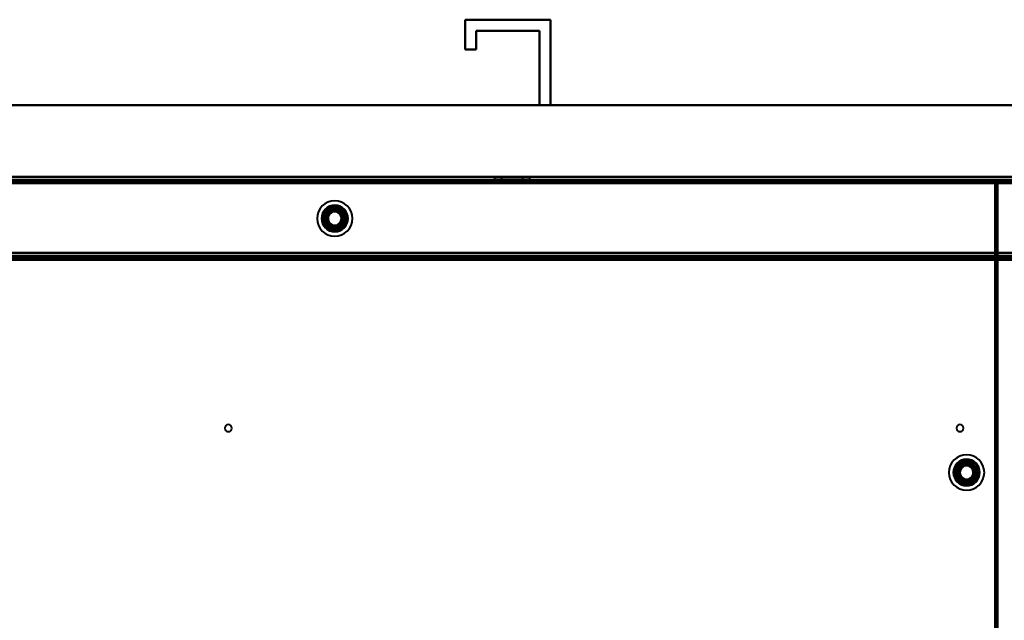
# Model space of a CAD drawing. Header units: millimetres. Extents: x -1087 to 1688, y -120 to 1010.
# Tile 71 of 86: x -220 to 224, y 740 to 1010. Entities that reach past the tile are written whole.
import ezdxf

# ---------------------------------------------------------------- set-up
doc = ezdxf.new("R2010")
doc.units = ezdxf.units.MM
doc.layers.add('A-GENM', color=13, linetype='Continuous', lineweight=40)
doc.layers.add('G-IMPT', color=8, linetype='Continuous', lineweight=40)

# ---------------------------------------------------------------- blocks, each defined once
blk = doc.blocks.new('Nexa Toit - 700-751584-Arrière')
at = {"layer": 'A-GENM'}
for p, q in [((-19.25, 997), (-19.25, 1010.5)), ((-19.25, 1010.5), (19.25, 1010.5)), ((19.25, 1010.5), (-19.25, 1010.5)), ((-19.25, 1010.5), (-19.25, 997)), ((19.25, 1010.5), (19.25, 972)), ((19.25, 972), (19.25, 1010.5)), ((14.25, 1005.5), (-14.25, 1005.5)), ((-14.25, 1005.5), (-14.25, 997)), ((-14.25, 997), (-14.25, 1005.5)), ((-14.25, 1005.5), (14.25, 1005.5)), ((14.25, 972), (14.25, 1005.5)), ((14.25, 1005.5), (14.25, 972)), ((-14.25, 997), (-19.25, 997)), ((-19.25, 997), (-14.25, 997)), ((-655, 972), (655, 972)), ((655, 972), (-655, 972)), ((19.25, 972), (14.25, 972)), ((14.25, 972), (19.25, 972)), ((-655, 938), (655, 938)), ((655, 938), (-655, 938))]:
    blk.add_line(p, q, dxfattribs=at)
blk = doc.blocks.new('Maintenance r21 - Maintenance r21-751643-Arrière')
at = {"layer": 'A-GENM'}
for p, q in [((-535, 939.65), (535, 939.65)), ((535, 939.65), (-535, 939.65))]:
    blk.add_line(p, q, dxfattribs=at)
blk = doc.blocks.new('NEXA 700 CALQUES_dwg-751640-Arrière')
at = {"layer": 'G-IMPT'}
for p, q in [((536.37, 938.37), (-532.43, 938.37)), ((219.87, 937.87), (-531.93, 937.87)), ((-5.98, 939.47), (-5.98, 938.37)), ((5.01, 939.47), (-5.98, 939.47)), ((-5.98, 939.47), (5.01, 939.47)), ((5.01, 938.37), (-5.98, 938.37)), ((-5.98, 938.37), (5.01, 938.37)), ((-4.03, 938.37), (-4.03, 937.87)), ((1.97, 938.37), (-4.03, 938.37)), ((-4.03, 937.87), (1.97, 937.87)), ((-3.98, 938.37), (-3.98, 937.87)), ((-3.98, 938.37), (4.25, 938.37)), ((4.25, 937.87), (-3.98, 937.87)), ((-2.88, 939.47), (-2.88, 937.87)), ((3.83, 939.47), (-2.88, 939.47)), ((-2.88, 939.47), (3.83, 939.47)), ((6.82, 937.87), (-2.88, 937.87)), ((6.82, 937.87), (-2.88, 937.87)), ((-2.88, 937.87), (3.83, 937.87)), ((9.92, 939.47), (-1.08, 939.47)), ((-1.08, 939.47), (9.92, 939.47)), ((9.92, 938.37), (-1.08, 938.37)), ((-1.08, 938.37), (9.92, 938.37)), ((-0.31, 938.37), (7.92, 938.37)), ((7.92, 937.87), (-0.31, 937.87)), ((6.82, 939.47), (0.11, 939.47)), ((0.11, 939.47), (6.82, 939.47)), ((0.11, 937.87), (6.82, 937.87)), ((7.97, 938.37), (1.97, 938.37)), ((7.97, 938.37), (1.97, 938.37)), ((1.97, 937.87), (7.97, 937.87)), ((3.83, 937.87), (6.82, 937.87)), ((7.92, 937.87), (4.25, 937.87)), ((6.82, 937.87), (6.82, 939.47)), ((7.92, 937.87), (7.92, 938.37)), ((7.97, 937.87), (7.97, 938.37)), ((9.92, 938.37), (9.92, 939.47)), ((219.87, 937.87), (219.87, 937.27)), ((219.87, 937.27), (219.87, 937.87)), ((220.47, 937.27), (219.87, 937.27)), ((219.87, 937.27), (220.47, 937.27)), ((220.37, 937.77), (220.37, 938.37)), ((220.37, 938.37), (220.37, 937.77)), ((220.97, 937.77), (220.37, 937.77)), ((220.37, 937.77), (220.97, 937.77)), ((220.47, 129.47), (220.47, 937.27)), ((-531.93, 903.37), (535.87, 903.37)), ((535.47, 902.37), (-531.53, 902.37)), ((501.37, 903.37), (-497.43, 903.37)), ((-4.03, 903.87), (-4.03, 903.37)), ((1.97, 903.87), (-4.03, 903.87)), ((-4.03, 903.87), (1.97, 903.87)), ((-4.03, 903.37), (1.97, 903.37)), ((-4.03, 903.37), (1.97, 903.37)), ((7.97, 903.37), (-4.03, 903.37)), ((7.97, 903.37), (-4.03, 903.37)), ((-2.48, 903.87), (-2.48, 903.37)), ((-2.48, 903.87), (3.67, 903.87)), ((6.42, 903.87), (-2.48, 903.87)), ((6.42, 903.87), (-2.48, 903.87)), ((0.27, 903.37), (-2.48, 903.37)), ((3.67, 903.37), (-2.48, 903.37)), ((-2.48, 903.37), (6.42, 903.37)), ((-2.48, 903.37), (6.42, 903.37)), ((-0.58, 903.87), (-0.58, 903.37)), ((2.95, 903.87), (-0.58, 903.87)), ((-0.58, 903.87), (4.52, 903.87)), ((-0.58, 903.87), (4.52, 903.87)), ((-0.58, 903.37), (2.95, 903.37)), ((-0.58, 903.37), (0.99, 903.37)), ((4.52, 903.37), (-0.58, 903.37)), ((4.52, 903.37), (-0.58, 903.37)), ((-0.13, 903.37), (-0.13, 902.87)), ((-0.13, 903.37), (4.07, 903.37)), ((-0.13, 903.37), (4.07, 903.37)), ((1.97, 903.37), (-0.13, 903.37)), ((-0.13, 902.87), (1.97, 902.87)), ((1.97, 902.87), (-0.13, 902.87)), ((0.27, 903.87), (6.42, 903.87)), ((6.42, 903.37), (0.27, 903.37)), ((0.37, 902.87), (0.37, 902.37)), ((0.37, 902.87), (3.57, 902.87)), ((0.37, 902.87), (3.57, 902.87)), ((1.97, 902.87), (0.37, 902.87)), ((1.97, 902.87), (0.37, 902.87)), ((0.37, 902.37), (1.97, 902.37)), ((0.37, 902.37), (1.97, 902.37)), ((3.57, 902.37), (0.37, 902.37)), ((3.57, 902.37), (0.37, 902.37)), ((4.52, 903.87), (0.99, 903.87)), ((0.99, 903.37), (4.52, 903.37)), ((7.97, 903.87), (1.97, 903.87)), ((1.97, 903.87), (7.97, 903.87)), ((4.07, 903.37), (1.97, 903.37)), ((4.07, 903.37), (1.97, 903.37)), ((1.97, 903.37), (7.97, 903.37)), ((1.97, 902.87), (4.07, 902.87)), ((4.07, 902.87), (1.97, 902.87)), ((3.57, 902.87), (1.97, 902.87)), ((1.97, 902.37), (3.57, 902.37)), ((4.52, 903.87), (2.95, 903.87)), ((3.57, 902.37), (3.57, 902.87)), ((3.67, 903.87), (6.42, 903.87)), ((4.07, 902.87), (4.07, 903.37)), ((4.52, 903.37), (4.52, 903.87)), ((6.42, 903.37), (6.42, 903.87)), ((7.97, 903.37), (7.97, 903.87)), ((204.72, 903.37), (204.72, 902.17)), ((204.72, 903.37), (211.09, 903.37)), ((211.09, 903.37), (204.72, 903.37)), ((205.72, 903.17), (204.72, 902.17)), ((204.72, 902.17), (211.09, 902.17)), ((211.09, 902.17), (204.72, 902.17)), ((205.72, 903.87), (205.72, 903.17)), ((205.72, 903.87), (212.22, 903.87)), ((205.72, 903.87), (212.22, 903.87)), ((210.59, 903.87), (205.72, 903.87)), ((205.72, 903.17), (210.59, 903.17)), ((210.59, 903.17), (205.72, 903.17)), ((206.84, 903.37), (213.22, 903.37)), ((213.22, 903.37), (206.84, 903.37)), ((206.84, 902.17), (213.22, 902.17)), ((213.22, 902.17), (206.84, 902.17)), ((212.22, 903.87), (207.34, 903.87)), ((207.34, 903.17), (212.22, 903.17)), ((212.22, 903.17), (207.34, 903.17)), ((212.22, 903.87), (210.59, 903.87)), ((212.22, 903.17), (212.22, 903.87)), ((213.22, 902.17), (212.22, 903.17)), ((213.22, 902.17), (213.22, 903.37))]:
    blk.add_line(p, q, dxfattribs=at)
at = {"layer": 'G-IMPT', "flags": 128}
for points in [[(-532.43, 938.37), (-344.23, 938.37), (-156.03, 938.37), (32.17, 938.37), (220.37, 938.37)], [(220.37, 938.37), (32.17, 938.37), (-156.03, 938.37), (-344.23, 938.37), (-532.43, 938.37)], [(-532.43, 938.37), (-344.23, 938.37), (-156.03, 938.37), (32.17, 938.37), (220.37, 938.37)], [(220.37, 938.37), (32.17, 938.37), (-156.03, 938.37), (-344.23, 938.37), (-532.43, 938.37)], [(536.37, 938.37), (269.17, 938.37), (1.97, 938.37), (-265.23, 938.37), (-532.43, 938.37)], [(-532.43, 938.37), (-265.23, 938.37), (1.97, 938.37), (269.17, 938.37), (536.37, 938.37)], [(-532.43, 938.37), (-265.23, 938.37), (1.97, 938.37), (269.17, 938.37), (536.37, 938.37)], [(536.37, 938.37), (269.17, 938.37), (1.97, 938.37), (-265.23, 938.37), (-532.43, 938.37)], [(-532.43, 937.87), (-344.23, 937.87), (-156.03, 937.87), (32.17, 937.87), (220.37, 937.87)], [(-532.43, 937.87), (-265.23, 937.87), (1.97, 937.87), (269.17, 937.87), (536.37, 937.87)], [(536.37, 937.87), (269.17, 937.87), (1.97, 937.87), (-265.23, 937.87), (-532.43, 937.87)], [(220.37, 937.77), (32.17, 937.77), (-156.03, 937.77), (-344.23, 937.77), (-532.43, 937.77)], [(220.37, 937.77), (32.17, 937.77), (-156.03, 937.77), (-344.23, 937.77), (-532.43, 937.77)], [(-532.43, 937.77), (-344.23, 937.77), (-156.03, 937.77), (32.17, 937.77), (220.37, 937.77)], [(536.37, 937.77), (269.17, 937.77), (1.97, 937.77), (-265.23, 937.77), (-532.43, 937.77)], [(-532.43, 937.77), (-265.23, 937.77), (1.97, 937.77), (269.17, 937.77), (536.37, 937.77)], [(-532.43, 937.77), (-265.23, 937.77), (1.97, 937.77), (269.17, 937.77), (536.37, 937.77)], [(536.37, 937.77), (269.17, 937.77), (1.97, 937.77), (-265.23, 937.77), (-532.43, 937.77)], [(536.37, 937.77), (269.17, 937.77), (1.97, 937.77), (-265.23, 937.77), (-532.43, 937.77)], [(-532.43, 937.77), (-265.23, 937.77), (1.97, 937.77), (269.17, 937.77), (536.37, 937.77)], [(535.97, 937.87), (268.97, 937.87), (1.97, 937.87), (-265.03, 937.87), (-532.03, 937.87)], [(-532.03, 937.87), (-265.03, 937.87), (1.97, 937.87), (268.97, 937.87), (535.97, 937.87)], [(-532.03, 937.87), (-265.03, 937.87), (1.97, 937.87), (268.97, 937.87), (535.97, 937.87)], [(535.97, 937.87), (268.97, 937.87), (1.97, 937.87), (-265.03, 937.87), (-532.03, 937.87)], [(219.87, 937.87), (31.92, 937.87), (-156.03, 937.87), (-343.98, 937.87), (-531.93, 937.87)], [(219.87, 937.87), (31.92, 937.87), (-156.03, 937.87), (-343.98, 937.87), (-531.93, 937.87)], [(-531.93, 937.87), (-343.98, 937.87), (-156.03, 937.87), (31.92, 937.87), (219.87, 937.87)], [(-531.93, 937.87), (-343.98, 937.87), (-156.03, 937.87), (31.92, 937.87), (219.87, 937.87)], [(-531.93, 937.87), (-343.98, 937.87), (-156.03, 937.87), (31.92, 937.87), (219.87, 937.87)], [(219.87, 937.87), (31.92, 937.87), (-156.03, 937.87), (-343.98, 937.87), (-531.93, 937.87)], [(219.87, 937.37), (31.92, 937.37), (-156.03, 937.37), (-343.98, 937.37), (-531.93, 937.37)], [(-531.93, 937.37), (-343.98, 937.37), (-156.03, 937.37), (31.92, 937.37), (219.87, 937.37)], [(219.87, 937.37), (31.92, 937.37), (-156.03, 937.37), (-343.98, 937.37), (-531.93, 937.37)], [(-531.93, 937.27), (-343.98, 937.27), (-156.03, 937.27), (31.92, 937.27), (219.87, 937.27)], [(-531.93, 937.27), (-343.98, 937.27), (-156.03, 937.27), (31.92, 937.27), (219.87, 937.27)], [(219.87, 937.27), (31.92, 937.27), (-156.03, 937.27), (-343.98, 937.27), (-531.93, 937.27)], [(219.87, 937.87), (219.87, 937.75), (219.87, 937.62), (219.87, 937.5), (219.87, 937.37)], [(219.87, 937.37), (219.87, 937.5), (219.87, 937.62), (219.87, 937.75), (219.87, 937.87)], [(219.87, 937.87), (219.99, 937.87), (220.12, 937.87), (220.24, 937.87), (220.37, 937.87)], [(220.37, 937.87), (220.24, 937.87), (220.12, 937.87), (219.99, 937.87), (219.87, 937.87)], [(219.87, 937.32), (219.87, 937.33), (219.87, 937.35), (219.87, 937.36), (219.87, 937.37)], [(219.87, 937.27), (219.87, 937.28), (219.87, 937.3), (219.87, 937.31), (219.87, 937.32)], [(219.92, 937.27), (219.91, 937.27), (219.89, 937.27), (219.88, 937.27), (219.87, 937.27)], [(219.87, 937.27), (219.87, 735.32), (219.87, 533.37), (219.87, 331.42), (219.87, 129.47)], [(219.87, 937.27), (219.87, 735.32), (219.87, 533.37), (219.87, 331.42), (219.87, 129.47)], [(219.87, 129.47), (219.87, 331.42), (219.87, 533.37), (219.87, 735.32), (219.87, 937.27)], [(219.97, 937.27), (219.96, 937.27), (219.94, 937.27), (219.93, 937.27), (219.92, 937.27)], [(219.97, 129.47), (219.97, 331.42), (219.97, 533.37), (219.97, 735.32), (219.97, 937.27)], [(219.97, 937.27), (219.97, 735.32), (219.97, 533.37), (219.97, 331.42), (219.97, 129.47)], [(219.97, 129.47), (219.97, 331.42), (219.97, 533.37), (219.97, 735.32), (219.97, 937.27)], [(219.97, 937.27), (220.09, 937.27), (220.22, 937.27), (220.34, 937.27), (220.47, 937.27)], [(220.47, 937.27), (220.34, 937.27), (220.22, 937.27), (220.09, 937.27), (219.97, 937.27)], [(220.37, 938.37), (220.37, 938.25), (220.37, 938.12), (220.37, 938), (220.37, 937.87)], [(220.37, 937.87), (220.37, 938), (220.37, 938.12), (220.37, 938.25), (220.37, 938.37)], [(220.37, 937.87), (220.37, 937.86), (220.37, 937.85), (220.37, 937.83), (220.37, 937.82)], [(220.37, 937.82), (220.37, 937.81), (220.37, 937.8), (220.37, 937.78), (220.37, 937.77)], [(220.37, 937.77), (220.38, 937.77), (220.39, 937.77), (220.41, 937.77), (220.42, 937.77)], [(220.37, 128.97), (220.37, 331.17), (220.37, 533.37), (220.37, 735.57), (220.37, 937.77)], [(220.37, 128.97), (220.37, 331.17), (220.37, 533.37), (220.37, 735.57), (220.37, 937.77)], [(220.37, 937.77), (220.37, 735.57), (220.37, 533.37), (220.37, 331.17), (220.37, 128.97)], [(220.42, 937.77), (220.43, 937.77), (220.44, 937.77), (220.46, 937.77), (220.47, 937.77)], [(220.47, 937.77), (220.47, 937.65), (220.47, 937.52), (220.47, 937.4), (220.47, 937.27)], [(220.97, 937.77), (220.84, 937.77), (220.72, 937.77), (220.59, 937.77), (220.47, 937.77)], [(220.47, 937.27), (220.47, 937.4), (220.47, 937.52), (220.47, 937.65), (220.47, 937.77)], [(220.47, 937.77), (220.47, 735.57), (220.47, 533.37), (220.47, 331.17), (220.47, 128.97)], [(220.47, 937.77), (220.59, 937.77), (220.72, 937.77), (220.84, 937.77), (220.97, 937.77)], [(220.47, 937.27), (220.47, 735.32), (220.47, 533.37), (220.47, 331.42), (220.47, 129.47)], [(220.47, 129.47), (220.47, 331.42), (220.47, 533.37), (220.47, 735.32), (220.47, 937.27)], [(220.47, 937.27), (220.47, 735.32), (220.47, 533.37), (220.47, 331.42), (220.47, 129.47)], [(220.47, 937.27), (220.47, 735.32), (220.47, 533.37), (220.47, 331.42), (220.47, 129.47)], [(220.47, 129.47), (220.47, 331.42), (220.47, 533.37), (220.47, 735.32), (220.47, 937.27)], [(220.47, 129.47), (220.47, 331.42), (220.47, 533.37), (220.47, 735.32), (220.47, 937.27)], [(220.97, 128.97), (220.97, 331.17), (220.97, 533.37), (220.97, 735.57), (220.97, 937.77)], [(220.97, 128.97), (220.97, 331.17), (220.97, 533.37), (220.97, 735.57), (220.97, 937.77)], [(220.97, 937.77), (220.97, 735.57), (220.97, 533.37), (220.97, 331.17), (220.97, 128.97)], [(220.97, 937.77), (220.97, 735.57), (220.97, 533.37), (220.97, 331.17), (220.97, 128.97)], [(-531.93, 936.87), (-264.98, 936.87), (1.97, 936.87), (268.92, 936.87), (535.87, 936.87)], [(-531.93, 936.87), (-264.98, 936.87), (1.97, 936.87), (268.92, 936.87), (535.87, 936.87)], [(535.87, 936.87), (268.92, 936.87), (1.97, 936.87), (-264.98, 936.87), (-531.93, 936.87)], [(535.87, 936.87), (268.92, 936.87), (1.97, 936.87), (-264.98, 936.87), (-531.93, 936.87)], [(535.87, 936.87), (268.92, 936.87), (1.97, 936.87), (-264.98, 936.87), (-531.93, 936.87)], [(535.87, 936.87), (268.92, 936.87), (1.97, 936.87), (-264.98, 936.87), (-531.93, 936.87)], [(-531.93, 936.87), (-264.98, 936.87), (1.97, 936.87), (268.92, 936.87), (535.87, 936.87)], [(-531.93, 936.87), (-264.98, 936.87), (1.97, 936.87), (268.92, 936.87), (535.87, 936.87)], [(-80.05, 924.37), (-80.56, 923.5), (-81.06, 922.62), (-81.57, 921.75), (-82.07, 920.87)], [(-82.07, 920.87), (-81.57, 921.75), (-81.06, 922.62), (-80.56, 923.5), (-80.05, 924.37)], [(-82.07, 920.87), (-81.57, 921.75), (-81.06, 922.62), (-80.56, 923.5), (-80.05, 924.37)], [(-80.05, 924.37), (-80.56, 923.5), (-81.06, 922.62), (-81.57, 921.75), (-82.07, 920.87)], [(-76.01, 924.37), (-77.02, 924.37), (-78.03, 924.37), (-79.04, 924.37), (-80.05, 924.37)], [(-80.05, 924.37), (-79.04, 924.37), (-78.03, 924.37), (-77.02, 924.37), (-76.01, 924.37)], [(-80.05, 924.37), (-79.04, 924.37), (-78.03, 924.37), (-77.02, 924.37), (-76.01, 924.37)], [(-76.01, 924.37), (-77.02, 924.37), (-78.03, 924.37), (-79.04, 924.37), (-80.05, 924.37)], [(-73.99, 920.87), (-74.49, 921.75), (-75, 922.62), (-75.5, 923.5), (-76.01, 924.37)], [(-76.01, 924.37), (-75.5, 923.5), (-75, 922.62), (-74.49, 921.75), (-73.99, 920.87)], [(-73.99, 920.87), (-74.49, 921.75), (-75, 922.62), (-75.5, 923.5), (-76.01, 924.37)], [(-76.01, 924.37), (-75.5, 923.5), (-75, 922.62), (-74.49, 921.75), (-73.99, 920.87)], [(-82.07, 920.87), (-81.57, 920), (-81.06, 919.12), (-80.56, 918.25), (-80.05, 917.37)], [(-80.05, 917.37), (-80.56, 918.25), (-81.06, 919.12), (-81.57, 920), (-82.07, 920.87)], [(-80.05, 917.37), (-80.56, 918.25), (-81.06, 919.12), (-81.57, 920), (-82.07, 920.87)], [(-82.07, 920.87), (-81.57, 920), (-81.06, 919.12), (-80.56, 918.25), (-80.05, 917.37)], [(-76.01, 917.37), (-75.5, 918.25), (-75, 919.12), (-74.49, 920), (-73.99, 920.87)], [(-73.99, 920.87), (-74.49, 920), (-75, 919.12), (-75.5, 918.25), (-76.01, 917.37)], [(-76.01, 917.37), (-75.5, 918.25), (-75, 919.12), (-74.49, 920), (-73.99, 920.87)], [(-73.99, 920.87), (-74.49, 920), (-75, 919.12), (-75.5, 918.25), (-76.01, 917.37)], [(-80.05, 917.37), (-79.04, 917.37), (-78.03, 917.37), (-77.02, 917.37), (-76.01, 917.37)], [(-76.01, 917.37), (-77.02, 917.37), (-78.03, 917.37), (-79.04, 917.37), (-80.05, 917.37)], [(-80.05, 917.37), (-79.04, 917.37), (-78.03, 917.37), (-77.02, 917.37), (-76.01, 917.37)], [(-76.01, 917.37), (-77.02, 917.37), (-78.03, 917.37), (-79.04, 917.37), (-80.05, 917.37)], [(536.37, 905.37), (269.17, 905.37), (1.97, 905.37), (-265.23, 905.37), (-532.43, 905.37)], [(-532.43, 905.37), (-265.23, 905.37), (1.97, 905.37), (269.17, 905.37), (536.37, 905.37)], [(-532.43, 905.37), (-265.23, 905.37), (1.97, 905.37), (269.17, 905.37), (536.37, 905.37)], [(536.37, 905.37), (269.17, 905.37), (1.97, 905.37), (-265.23, 905.37), (-532.43, 905.37)], [(535.87, 905.37), (268.92, 905.37), (1.97, 905.37), (-264.98, 905.37), (-531.93, 905.37)], [(-531.93, 905.37), (-264.98, 905.37), (1.97, 905.37), (268.92, 905.37), (535.87, 905.37)], [(-531.93, 905.37), (-264.98, 905.37), (1.97, 905.37), (268.92, 905.37), (535.87, 905.37)], [(535.87, 905.37), (268.92, 905.37), (1.97, 905.37), (-264.98, 905.37), (-531.93, 905.37)], [(535.87, 903.97), (268.92, 903.97), (1.97, 903.97), (-264.98, 903.97), (-531.93, 903.97)], [(-531.93, 903.97), (-264.98, 903.97), (1.97, 903.97), (268.92, 903.97), (535.87, 903.97)], [(-531.93, 903.97), (-264.98, 903.97), (1.97, 903.97), (268.92, 903.97), (535.87, 903.97)], [(535.87, 903.97), (268.92, 903.97), (1.97, 903.97), (-264.98, 903.97), (-531.93, 903.97)], [(503.97, 903.37), (252.97, 903.37), (1.97, 903.37), (-249.03, 903.37), (-500.03, 903.37)], [(-500.03, 903.37), (-249.03, 903.37), (1.97, 903.37), (252.97, 903.37), (503.97, 903.37)], [(-497.43, 903.37), (-247.73, 903.37), (1.97, 903.37), (251.67, 903.37), (501.37, 903.37)], [(501.37, 903.37), (251.67, 903.37), (1.97, 903.37), (-247.73, 903.37), (-497.43, 903.37)], [(501.37, 903.37), (251.67, 903.37), (1.97, 903.37), (-247.73, 903.37), (-497.43, 903.37)], [(-497.43, 903.37), (-247.73, 903.37), (1.97, 903.37), (251.67, 903.37), (501.37, 903.37)], [(501.37, 903.37), (251.67, 903.37), (1.97, 903.37), (-247.73, 903.37), (-497.43, 903.37)], [(-497.43, 903.37), (-247.73, 903.37), (1.97, 903.37), (251.67, 903.37), (501.37, 903.37)], [(501.37, 902.87), (251.67, 902.87), (1.97, 902.87), (-247.73, 902.87), (-497.43, 902.87)], [(501.37, 902.77), (251.67, 902.77), (1.97, 902.77), (-247.73, 902.77), (-497.43, 902.77)], [(-497.43, 902.77), (-247.73, 902.77), (1.97, 902.77), (251.67, 902.77), (501.37, 902.77)], [(-497.43, 902.77), (-247.73, 902.77), (1.97, 902.77), (251.67, 902.77), (501.37, 902.77)], [(-497.03, 902.37), (-247.53, 902.37), (1.97, 902.37), (251.47, 902.37), (500.97, 902.37)], [(500.97, 902.37), (251.47, 902.37), (1.97, 902.37), (-247.53, 902.37), (-497.03, 902.37)], [(-496.93, 902.87), (-247.48, 902.87), (1.97, 902.87), (251.42, 902.87), (500.87, 902.87)], [(500.87, 902.87), (251.42, 902.87), (1.97, 902.87), (-247.48, 902.87), (-496.93, 902.87)], [(-496.93, 902.87), (-247.48, 902.87), (1.97, 902.87), (251.42, 902.87), (500.87, 902.87)], [(500.87, 902.87), (251.42, 902.87), (1.97, 902.87), (-247.48, 902.87), (-496.93, 902.87)], [(-496.93, 902.87), (-247.48, 902.87), (1.97, 902.87), (251.42, 902.87), (500.87, 902.87)], [(500.87, 902.87), (251.42, 902.87), (1.97, 902.87), (-247.48, 902.87), (-496.93, 902.87)], [(500.87, 902.37), (251.42, 902.37), (1.97, 902.37), (-247.48, 902.37), (-496.93, 902.37)], [(-496.93, 902.37), (-247.48, 902.37), (1.97, 902.37), (251.42, 902.37), (500.87, 902.37)], [(-496.93, 902.27), (-247.48, 902.27), (1.97, 902.27), (251.42, 902.27), (500.87, 902.27)], [(500.87, 902.27), (251.42, 902.27), (1.97, 902.27), (-247.48, 902.27), (-496.93, 902.27)]]:
    blk.add_lwpolyline(points, dxfattribs=at)
at = {"layer": 'G-IMPT'}
for centre, radius, start, end in [((-78.03, 920.87), 8, 360, 180), ((-78.03, 920.87), 8, 90, 180), ((-78.03, 920.87), 8, 90, 180), ((-78.03, 920.87), 8, 0, 180), ((-78.03, 920.87), 8, 360, 180), ((-78.03, 920.87), 8, 90, 180), ((-78.03, 920.87), 8, 90, 180), ((-78.03, 920.87), 8, 360, 180), ((-78.03, 920.87), 8, 270, 90), ((-78.03, 920.87), 8, 270, 90), ((-78.03, 920.87), 8, 270, 90), ((-78.03, 920.87), 8, 270, 90), ((-78.03, 920.87), 6, 0, 180), ((-78.03, 920.87), 6, 360, 180), ((-78.03, 920.87), 6, 0, 180), ((-78.03, 920.87), 5.97, 90, 270), ((-78.03, 920.87), 5.97, 90, 270), ((-78.03, 920.87), 5.98, 90, 270), ((-78.03, 920.87), 5.47, 90, 270), ((-78.03, 920.87), 5.48, 90, 270), ((-78.03, 920.87), 4.7, 90, 270), ((-78.03, 920.87), 4.7, 90, 270), ((-78.03, 920.87), 4.5, 90, 270), ((-78.03, 920.87), 4.5, 0, 180), ((-78.03, 920.87), 4.5, 90, 180), ((-78.03, 920.87), 4.5, 90, 270), ((-78.03, 920.87), 4.5, 0, 180), ((-78.03, 920.87), 4.5, 90, 270), ((-78.03, 920.87), 4.5, 90, 180), ((-78.03, 920.87), 4.5, 90, 270), ((-78.03, 920.87), 4.25, 120, 300), ((-78.03, 920.87), 4.25, 120, 300), ((-78.03, 920.87), 4.25, 120, 300), ((-78.03, 920.87), 4.25, 120, 300), ((-78.03, 920.87), 4, 90, 270), ((-78.03, 920.87), 4, 90, 270), ((-78.03, 920.87), 4, 360, 180), ((-78.03, 920.87), 4, 104.7172, 284.7172), ((-78.03, 920.87), 4, 104.7172, 270), ((-78.03, 920.87), 4, 104.7172, 284.7172), ((-78.03, 920.87), 4, 104.7172, 284.7172), ((-78.03, 920.87), 4, 104.7172, 284.7172), ((-78.03, 920.87), 3.5, 104.7172, 284.7172), ((-78.03, 920.87), 3.5, 104.7172, 284.7172), ((-78.03, 920.87), 3.25, 0, 180), ((-78.03, 920.87), 3.05, 0, 180), ((-78.03, 920.87), 3.05, 14.7172, 194.7172), ((-78.03, 920.87), 3.05, 90, 270), ((-78.03, 920.87), 3.05, 0, 180), ((-78.03, 920.87), 3.05, 90, 270), ((-78.03, 920.87), 3.05, 14.7172, 194.7172), ((-78.03, 920.87), 3.05, 104.7172, 194.7172), ((-78.03, 920.87), 3.05, 104.7172, 284.7172), ((-78.03, 920.87), 3.05, 104.7172, 284.7172), ((-78.03, 920.87), 3.05, 104.7172, 270), ((-78.03, 920.87), 3.05, 104.7172, 284.7172), ((-78.03, 920.87), 3.05, 104.7172, 194.7172), ((-78.03, 920.87), 4.25, 300, 120), ((-78.03, 920.87), 4.25, 300, 120), ((-78.03, 920.87), 4.25, 300, 120), ((-78.03, 920.87), 4.25, 300, 120), ((-78.03, 920.87), 3.25, 300, 120), ((-78.03, 920.87), 3.25, 300, 120), ((-78.03, 920.87), 3.25, 300, 120), ((-78.03, 920.87), 4, 360, 104.7172), ((-78.03, 920.87), 4, 0, 104.7172), ((-78.03, 920.87), 4, 284.7172, 104.7172), ((-78.03, 920.87), 4, 90, 104.7172), ((-78.03, 920.87), 4, 0, 104.7172), ((-78.03, 920.87), 3.5, 284.7172, 104.7172), ((-78.03, 920.87), 3.5, 284.7172, 104.7172), ((-78.03, 920.87), 3.05, 0, 104.7172), ((-78.03, 920.87), 3.05, 284.7172, 104.7172), ((-78.03, 920.87), 3.05, 284.7172, 104.7172), ((-78.03, 920.87), 3.05, 90, 104.7172), ((-78.03, 920.87), 3.05, 284.7172, 104.7172), ((-78.03, 920.87), 3.05, 0, 104.7172), ((-78.03, 920.87), 5.97, 270, 90), ((-78.03, 920.87), 5.97, 270, 90), ((-78.03, 920.87), 5.97, 270, 90), ((-78.03, 920.87), 5.47, 270, 90), ((-78.03, 920.87), 5.48, 270, 90), ((-78.03, 920.87), 4.7, 270, 90), ((-78.03, 920.87), 4.7, 270, 90), ((-78.03, 920.87), 4.5, 270, 90), ((-78.03, 920.87), 4.5, 270, 90), ((-78.03, 920.87), 4.5, 270, 90), ((-78.03, 920.87), 4.5, 270, 90), ((-78.03, 920.87), 4.5, 270, 90), ((-78.03, 920.87), 4.5, 270, 90), ((-78.03, 920.87), 4, 270, 90), ((-78.03, 920.87), 4, 270, 90), ((-78.03, 920.87), 4, 284.7172, 90), ((-78.03, 920.87), 3.05, 270, 90), ((-78.03, 920.87), 3.05, 284.7172, 90), ((-78.03, 920.87), 3.05, 270, 90), ((-78.03, 920.87), 8, 180, 360), ((-78.03, 920.87), 8, 180, 270), ((-78.03, 920.87), 8, 180, 270), ((-78.03, 920.87), 8, 180, 0), ((-78.03, 920.87), 8, 180, 0), ((-78.03, 920.87), 8, 180, 270), ((-78.03, 920.87), 8, 180, 270), ((-78.03, 920.87), 8, 180, 360), ((-78.03, 920.87), 6, 180, 0), ((-78.03, 920.87), 6, 180, 0), ((-78.03, 920.87), 6, 180, 0), ((-78.03, 920.87), 4.5, 180, 0), ((-78.03, 920.87), 4.5, 180, 270), ((-78.03, 920.87), 4.5, 180, 0), ((-78.03, 920.87), 4.5, 180, 270), ((-78.03, 920.87), 4, 180, 0), ((-78.03, 920.87), 3.25, 120, 300), ((-78.03, 920.87), 3.25, 120, 180), ((-78.03, 920.87), 3.25, 120, 300), ((-78.03, 920.87), 3.25, 180, 0), ((-78.03, 920.87), 3.25, 180, 300), ((-78.03, 920.87), 3.05, 180, 360), ((-78.03, 920.87), 3.05, 180, 360), ((-78.03, 920.87), 3.05, 194.7172, 14.7172), ((-78.03, 920.87), 3.05, 194.7172, 14.7172), ((-78.03, 920.87), 3.05, 194.7172, 284.7172), ((-78.03, 920.87), 3.05, 194.7172, 284.7172), ((-78.03, 920.87), 3.05, 284.7172, 0), ((-78.03, 920.87), 3.05, 284.7172, 0), ((-78.03, 920.87), 4, 284.7172, 360), ((-78.03, 920.87), 4, 284.7172, 0), ((-78.03, 920.87), 4, 284.7172, 0), ((-78.03, 920.87), 3.05, 270, 284.7172), ((-78.03, 920.87), 4, 270, 284.7172), ((-126.03, 826.37), 1.6, 90, 270), ((-126.03, 826.37), 1.6, 90, 270), ((-126.03, 826.37), 1.6, 90, 180), ((-126.03, 826.37), 1.6, 360, 180), ((-126.03, 826.37), 1.6, 180, 270), ((-126.03, 826.37), 1.6, 180, 360), ((-126.03, 826.37), 1.6, 270, 90), ((-126.03, 826.37), 1.6, 270, 90), ((-126.03, 826.37), 1.6, 270, 90), ((203.97, 826.37), 1.6, 90, 270), ((203.97, 826.37), 1.6, 90, 270), ((203.97, 826.37), 1.6, 90, 180), ((203.97, 826.37), 1.6, 0, 180), ((203.97, 826.37), 1.6, 180, 270), ((203.97, 826.37), 1.6, 180, 0), ((203.97, 826.37), 1.6, 270, 90), ((203.97, 826.37), 1.6, 270, 90), ((203.97, 826.37), 1.6, 270, 90), ((206.97, 806.35), 8, 0, 180), ((206.97, 806.35), 8, 90, 180), ((206.97, 806.35), 8, 90, 180), ((206.97, 806.35), 8, 0, 180), ((206.97, 806.35), 8, 360, 180), ((206.97, 806.35), 8, 90, 180), ((206.97, 806.35), 8, 90, 180), ((206.97, 806.35), 8, 0, 180), ((206.97, 806.35), 8, 270, 90), ((206.97, 806.35), 8, 270, 90), ((206.97, 806.35), 8, 270, 90), ((206.97, 806.35), 8, 270, 90), ((206.97, 806.35), 6, 0, 180), ((206.97, 806.35), 6, 0, 180), ((206.97, 806.35), 6, 360, 180), ((206.97, 806.35), 6, 360, 180), ((206.97, 806.35), 6, 360, 180), ((206.97, 806.35), 6, 0, 180), ((206.97, 806.35), 6, 0, 180), ((206.97, 806.35), 5.97, 90, 270), ((206.97, 806.35), 5.97, 90, 270), ((206.97, 806.35), 5.97, 90, 270), ((206.97, 806.35), 5.47, 90, 270), ((206.97, 806.35), 5.48, 90, 270), ((206.97, 806.35), 4.7, 90, 270), ((206.97, 806.35), 4.7, 90, 270), ((206.97, 806.35), 4.5, 0, 180), ((206.97, 806.35), 4.5, 90, 270), ((206.97, 806.35), 4.5, 90, 180), ((206.97, 806.35), 4.5, 90, 270), ((206.97, 806.35), 4, 90, 270), ((206.97, 806.35), 4, 90, 270), ((206.97, 806.35), 4, 104.7172, 270), ((206.97, 806.35), 4, 104.7172, 284.7172), ((206.97, 806.35), 4, 104.7172, 284.7172), ((206.97, 806.35), 4, 104.7172, 284.7172), ((206.97, 806.35), 4, 104.7172, 284.7172), ((206.97, 806.35), 4, 104.7172, 284.7172), ((206.97, 806.35), 3.5, 104.7172, 284.7172), ((206.97, 806.35), 3.5, 104.7172, 284.7172), ((206.97, 806.35), 3.05, 90, 270), ((206.97, 806.35), 3.05, 14.7172, 194.7172), ((206.97, 806.35), 3.05, 90, 270), ((206.97, 806.35), 3.05, 14.7172, 194.7172), ((206.97, 806.35), 3.05, 104.7172, 284.7172), ((206.97, 806.35), 3.05, 104.7172, 270), ((206.97, 806.35), 3.05, 104.7172, 194.7172), ((206.97, 806.35), 3.05, 104.7172, 194.7172), ((206.97, 806.35), 4, 0, 104.7172), ((206.97, 806.35), 4, 284.7172, 104.7172), ((206.97, 806.35), 4, 360, 104.7172), ((206.97, 806.35), 4, 90, 104.7172), ((206.97, 806.35), 4, 284.7172, 104.7172), ((206.97, 806.35), 4, 284.7172, 104.7172), ((206.97, 806.35), 3.5, 284.7172, 104.7172), ((206.97, 806.35), 3.5, 284.7172, 104.7172), ((206.97, 806.35), 3.05, 284.7172, 104.7172), ((206.97, 806.35), 3.05, 90, 104.7172), ((206.97, 806.35), 3.05, 284.7172, 104.7172), ((206.97, 806.35), 3.05, 284.7172, 104.7172), ((206.97, 806.35), 5.97, 270, 90), ((206.97, 806.35), 5.98, 270, 90), ((206.97, 806.35), 5.97, 270, 90), ((206.97, 806.35), 5.47, 270, 90), ((206.97, 806.35), 5.47, 270, 90), ((206.97, 806.35), 4.7, 270, 90), ((206.97, 806.35), 4.7, 270, 90), ((206.97, 806.35), 4.5, 270, 90), ((206.97, 806.35), 4.5, 270, 90), ((206.97, 806.35), 4.5, 270, 90), ((206.97, 806.35), 4, 270, 90), ((206.97, 806.35), 4, 270, 90), ((206.97, 806.35), 4, 284.7172, 90), ((206.97, 806.35), 3.05, 270, 90), ((206.97, 806.35), 3.05, 284.7172, 90), ((206.97, 806.35), 3.05, 270, 90), ((206.97, 806.35), 8, 180, 0), ((206.97, 806.35), 8, 180, 270), ((206.97, 806.35), 8, 180, 270), ((206.97, 806.35), 8, 180, 0), ((206.97, 806.35), 8, 180, 360), ((206.97, 806.35), 8, 180, 270), ((206.97, 806.35), 8, 180, 270), ((206.97, 806.35), 8, 180, 0), ((206.97, 806.35), 6, 180, 0), ((206.97, 806.35), 6, 180, 360), ((206.97, 806.35), 6, 180, 360), ((206.97, 806.35), 6, 180, 360), ((206.97, 806.35), 6, 180, 360), ((206.97, 806.35), 6, 180, 0), ((206.97, 806.35), 6, 180, 0), ((206.97, 806.35), 4.5, 180, 0), ((206.97, 806.35), 4.5, 180, 270), ((206.97, 806.35), 3.05, 194.7172, 14.7172), ((206.97, 806.35), 3.05, 194.7172, 14.7172), ((206.97, 806.35), 3.05, 194.7172, 284.7172), ((206.97, 806.35), 3.05, 194.7172, 284.7172), ((206.97, 806.35), 4, 284.7172, 0), ((206.97, 806.35), 4, 284.7172, 360), ((206.97, 806.35), 3.05, 270, 284.7172), ((206.97, 806.35), 4, 270, 284.7172)]:
    blk.add_arc(centre, radius, start, end, dxfattribs=at)

msp = doc.modelspace()

# ---------------------------------------------------------------- block references
at = {"layer": 'A-GENM'}
for name in ['Nexa Toit - 700-751584-Arrière', 'Maintenance r21 - Maintenance r21-751643-Arrière']:
    msp.add_blockref(name, (0, 0), dxfattribs=at)
at = {"layer": 'G-IMPT'}
msp.add_blockref('NEXA 700 CALQUES_dwg-751640-Arrière', (0, 0), dxfattribs=at)

doc.saveas('drawing.dxf')
